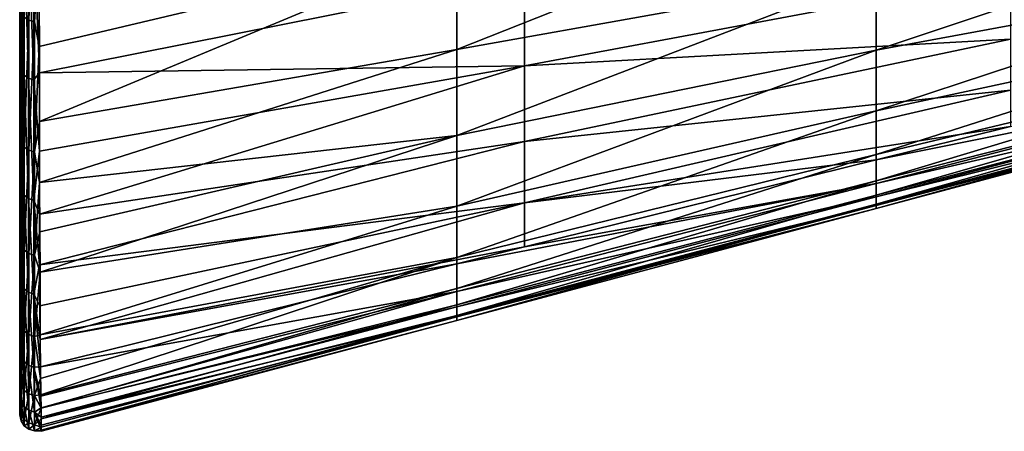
# Model space of a CAD drawing. Header units: metres. Extents: x 59 to 124, y -85 to 86.
# Tile 17 of 186: x 106.1 to 111.84, y -22.96 to -20.57. Entities that reach past the tile are written whole.
import ezdxf

# ---------------------------------------------------------------- set-up
doc = ezdxf.new("R2010")
doc.units = ezdxf.units.M
doc.layers.add('solid_21414500', color=7, linetype='CONTINUOUS')

msp = doc.modelspace()

# ---------------------------------------------------------------- linework, layer by layer
at = {"layer": 'solid_21414500'}
for points in [[(106.126984, -20.552374, 10.231483), (106.153145, -20.570208, 10.240445), (106.153145, -19.675823, 11.85999)], [(106.153145, -19.675823, 11.85999), (106.153145, -20.570208, 10.240445), (106.186104, -19.684875, 11.865445)], [(106.153145, -20.570208, 10.240445), (106.186104, -20.579651, 10.245192), (106.186104, -19.684875, 11.865445)], [(106.186104, -19.684875, 11.865445), (106.186104, -20.579651, 10.245192), (106.21209, -20.187891, 10.990893)], [(108.650543, -20.739901, 9.03312), (111.095047, -20.303404, 9.112076), (111.095047, -19.771172, 10.427661)], [(108.650543, -20.14526, 10.397031), (108.650543, -20.739901, 9.03312), (111.095047, -19.771172, 10.427661)], [(106.099998, -20.468821, 10.243354), (106.099998, -19.83078, 10.746627), (106.099998, -20.982237, 8.27617)], [(106.104294, -19.921093, 10.516327), (106.099998, -20.982237, 8.27617), (106.099998, -19.83078, 10.746627)], [(106.104294, -19.921091, -10.516329), (106.099998, -20.070993, -10.291005), (106.099998, -20.660975, -9.048398)], [(106.104294, -19.921091, -10.516329), (106.099998, -20.660975, -9.048398), (106.104294, -21.048258, -8.025828)], [(106.104294, -21.048258, 8.025827), (106.099998, -20.982237, 8.27617), (106.104294, -19.921093, 10.516327)], [(106.099998, -19.922743, -10.45621), (106.099998, -21.037743, -7.978935), (106.099998, -19.922743, 10.45621)], [(106.099998, -21.037743, -7.978935), (106.099998, -21.037743, 7.978935), (106.099998, -19.922743, 10.45621)], [(106.099998, -19.922743, -10.45621), (106.116806, -19.922743, -10.456306), (106.116806, -21.037971, -7.978332)], [(106.099998, -19.922743, -10.45621), (106.116806, -21.037971, -7.978332), (106.099998, -21.037743, -7.978935)], [(106.099998, -21.037743, 7.978935), (106.116806, -21.037971, 7.978332), (106.116806, -19.922743, 10.456306)], [(106.099998, -21.037743, 7.978935), (106.116806, -19.922743, 10.456306), (106.099998, -19.922743, 10.45621)], [(106.104294, -19.921091, -10.516329), (106.104294, -21.048258, -8.025828), (106.116806, -19.922743, -10.456306)], [(106.104294, -21.048258, 8.025827), (106.104294, -19.921093, 10.516327), (106.116806, -19.922743, 10.456306)], [(106.104294, -21.048258, -8.025828), (106.116806, -21.037971, -7.978332), (106.116806, -19.922743, -10.456306)], [(106.104294, -21.048258, 8.025827), (106.116806, -19.922743, 10.456306), (106.116806, -21.037971, 7.978332)], [(111.095047, -20.744255, 7.737999), (113.539551, -20.290998, 7.705329), (113.539551, -19.928656, 8.999671)], [(111.095047, -20.303404, 9.112076), (111.095047, -20.744255, 7.737999), (113.539551, -19.928656, 8.999671)], [(106.099998, -20.081758, -10.97769), (106.107742, -20.015228, -11.177333), (106.107742, -20.864923, -9.511424)], [(106.107742, -20.015228, -11.177333), (106.125877, -20.039557, -11.192616), (106.125877, -20.890577, -9.524324)], [(106.107742, -20.864923, -9.511424), (106.107742, -20.015228, -11.177333), (106.125877, -20.890577, -9.524324)], [(106.125877, -20.039557, -11.192616), (106.151054, -20.056183, -11.20374), (106.151054, -20.908226, -9.533685)], [(106.125877, -20.890577, -9.524324), (106.125877, -20.039557, -11.192616), (106.151054, -20.908226, -9.533685)], [(106.099998, -20.070993, -10.291005), (106.099998, -20.081758, -10.97769), (106.099998, -20.642868, -9.892281)], [(106.099998, -20.660975, -9.048398), (106.099998, -20.070993, -10.291005), (106.099998, -20.642868, -9.892281)], [(106.099998, -20.642868, -9.892281), (106.099998, -20.081758, -10.97769), (106.107742, -20.864923, -9.511424)], [(106.151054, -20.056183, -11.20374), (106.182564, -20.065176, -11.210723), (106.182564, -20.91794, -9.539519)], [(106.151054, -20.908226, -9.533685), (106.151054, -20.056183, -11.20374), (106.182564, -20.91794, -9.539519)], [(106.182564, -20.065176, -11.210723), (106.214317, -20.323366, -10.738802), (106.216072, -20.876534, -9.628573)], [(106.182564, -20.91794, -9.539519), (106.182564, -20.065176, -11.210723), (106.216072, -20.876534, -9.628573)], [(106.21209, -20.187891, 10.990893), (106.213524, -20.722252, 9.95612), (108.650543, -20.14526, 10.397031)], [(106.213524, -20.722252, 9.95612), (106.214996, -21.159225, 8.991438), (108.650543, -20.14526, 10.397031)], [(106.214996, -21.159225, 8.991438), (108.650543, -20.739901, 9.03312), (108.650543, -20.14526, 10.397031)], [(106.186104, -20.579651, 10.245192), (106.213524, -20.722252, 9.95612), (106.21209, -20.187891, 10.990893)], [(106.216072, -20.876534, -9.628573), (106.214317, -20.323366, -10.738802), (109.043533, -20.312901, -9.90611)], [(106.216072, -20.876534, -9.628573), (109.043533, -20.312901, -9.90611), (109.043533, -20.834997, -8.603311)], [(108.650543, -21.242277, 7.591511), (111.095047, -20.744255, 7.737999), (111.095047, -20.303404, 9.112076)], [(108.650543, -20.739901, 9.03312), (108.650543, -21.242277, 7.591511), (111.095047, -20.303404, 9.112076)], [(109.043533, -20.834997, -8.603311), (111.878052, -20.306108, -8.7161), (111.878052, -20.68082, -7.421527)], [(109.043533, -20.834997, -8.603311), (109.043533, -20.312901, -9.90611), (111.878052, -20.306108, -8.7161)], [(111.095047, -21.097338, 6.315859), (113.539551, -20.572376, 6.385228), (113.539551, -20.290998, 7.705329)], [(111.095047, -20.744255, 7.737999), (111.095047, -21.097338, 6.315859), (113.539551, -20.290998, 7.705329)], [(106.099998, -20.975901, 9.168501), (106.099998, -20.468821, 10.243354), (106.099998, -20.982237, 8.27617)], [(106.108078, -20.526449, 10.218452), (106.099998, -20.468821, 10.243354), (106.099998, -20.975901, 9.168501)], [(106.108078, -20.526449, 10.218452), (106.099998, -20.975901, 9.168501), (106.108078, -21.282082, 8.53388)], [(106.108078, -20.526449, 10.218452), (106.108078, -21.282082, 8.53388), (106.126984, -20.552374, 10.231483)], [(106.108078, -21.282082, 8.53388), (106.126984, -21.309069, 8.544537), (106.126984, -20.552374, 10.231483)], [(106.126984, -20.552374, 10.231483), (106.126984, -21.309069, 8.544537), (106.153145, -20.570208, 10.240445)], [(106.126984, -21.309069, 8.544537), (106.153145, -21.327635, 8.551867), (106.153145, -20.570208, 10.240445)], [(106.153145, -20.570208, 10.240445), (106.153145, -21.327635, 8.551867), (106.186104, -20.579651, 10.245192)], [(106.153145, -21.327635, 8.551867), (106.186104, -21.337465, 8.555749), (106.186104, -20.579651, 10.245192)], [(106.186104, -20.579651, 10.245192), (106.186104, -21.337465, 8.555749), (106.213524, -20.722252, 9.95612)], [(111.095047, -21.353037, 4.937281), (113.539551, -20.770374, 5.076142), (113.539551, -20.572376, 6.385228)], [(111.095047, -21.097338, 6.315859), (111.095047, -21.353037, 4.937281), (113.539551, -20.572376, 6.385228)], [(106.099998, -21.12121, -8.82749), (106.099998, -20.642868, -9.892281), (106.107742, -20.864923, -9.511424)], [(106.099998, -20.660975, -9.048398), (106.099998, -20.642868, -9.892281), (106.099998, -21.12121, -8.82749)], [(106.099998, -21.174076, -7.77223), (106.099998, -20.660975, -9.048398), (106.099998, -21.12121, -8.82749)], [(106.104294, -21.048258, -8.025828), (106.099998, -20.660975, -9.048398), (106.099998, -21.174076, -7.77223)], [(106.186104, -21.337465, 8.555749), (106.214996, -21.159225, 8.991438), (106.213524, -20.722252, 9.95612)], [(109.043533, -21.276424, -7.225882), (111.878052, -20.68082, -7.421527), (111.878052, -20.977547, -6.101827)], [(109.043533, -21.276424, -7.225882), (109.043533, -20.834997, -8.603311), (111.878052, -20.68082, -7.421527)], [(106.214996, -21.159225, 8.991438), (106.216339, -21.514723, 8.088647), (108.650543, -20.739901, 9.03312)], [(106.216339, -21.514723, 8.088647), (108.650543, -21.242277, 7.591511), (108.650543, -20.739901, 9.03312)], [(108.650543, -21.652491, 6.083845), (111.095047, -21.097338, 6.315859), (111.095047, -20.744255, 7.737999)], [(108.650543, -21.242277, 7.591511), (108.650543, -21.652491, 6.083845), (111.095047, -20.744255, 7.737999)], [(111.095047, -21.505554, 3.686533), (113.539551, -20.887478, 3.806843), (113.539551, -20.770374, 5.076142)], [(111.095047, -21.353037, 4.937281), (111.095047, -21.505554, 3.686533), (113.539551, -20.770374, 5.076142)], [(106.215782, -21.700264, -7.558545), (109.043533, -20.834997, -8.603311), (109.043533, -21.276424, -7.225882)], [(106.215782, -21.700264, -7.558545), (106.215927, -21.332235, -8.566789), (109.043533, -20.834997, -8.603311)], [(106.215927, -21.332235, -8.566789), (106.216072, -20.876534, -9.628573), (109.043533, -20.834997, -8.603311)], [(106.099998, -21.12121, -8.82749), (106.107742, -20.864923, -9.511424), (106.107742, -21.562716, -7.776515)], [(106.107742, -20.864923, -9.511424), (106.125877, -20.890577, -9.524324), (106.125877, -21.589575, -7.786643)], [(106.107742, -21.562716, -7.776515), (106.107742, -20.864923, -9.511424), (106.125877, -21.589575, -7.786643)], [(106.125877, -20.890577, -9.524324), (106.151054, -20.908226, -9.533685), (106.151054, -21.608145, -7.793953)], [(106.125877, -21.589575, -7.786643), (106.125877, -20.890577, -9.524324), (106.151054, -21.608145, -7.793953)], [(106.182564, -20.91794, -9.539519), (106.216072, -20.876534, -9.628573), (106.215927, -21.332235, -8.566789)], [(111.095047, -21.588247, 2.509883), (113.539551, -20.952909, 2.556676), (113.539551, -20.887478, 3.806843)], [(111.095047, -21.505554, 3.686533), (111.095047, -21.588247, 2.509883), (113.539551, -20.887478, 3.806843)], [(111.095047, -21.52158, -3.503823), (113.539551, -20.891367, -3.748979), (113.539551, -20.955294, -2.498845)], [(111.095047, -21.382887, -4.736403), (111.878052, -21.188953, -4.826188), (113.539551, -20.891367, -3.748979)], [(111.095047, -21.52158, -3.503823), (111.095047, -21.382887, -4.736403), (113.539551, -20.891367, -3.748979)], [(106.151054, -20.908226, -9.533685), (106.182564, -20.91794, -9.539519), (106.182564, -21.618498, -7.798461)], [(106.151054, -21.608145, -7.793953), (106.151054, -20.908226, -9.533685), (106.182564, -21.618498, -7.798461)], [(106.182564, -21.618498, -7.798461), (106.182564, -20.91794, -9.539519), (106.215927, -21.332235, -8.566789)], [(111.095047, -21.642326, 1.314603), (113.539551, -20.996161, 1.297307), (113.539551, -20.952909, 2.556676)], [(111.095047, -21.588247, 2.509883), (111.095047, -21.642326, 1.314603), (113.539551, -20.952909, 2.556676)], [(111.095047, -21.597857, -2.329002), (113.539551, -20.955294, -2.498845), (113.539551, -20.997635, -1.238939)], [(111.095047, -21.597857, -2.329002), (111.095047, -21.52158, -3.503823), (113.539551, -20.955294, -2.498845)], [(106.099998, -21.386423, 8.148248), (106.099998, -20.975901, 9.168501), (106.099998, -20.982237, 8.27617)], [(106.108078, -21.282082, 8.53388), (106.099998, -20.975901, 9.168501), (106.099998, -21.386423, 8.148248)], [(106.099998, -21.386423, 8.148248), (106.099998, -20.982237, 8.27617), (106.099998, -21.82782, 5.682965)], [(106.104294, -21.048258, 8.025827), (106.099998, -21.82782, 5.682965), (106.099998, -20.982237, 8.27617)], [(109.043533, -21.633572, -5.815216), (111.878052, -20.977547, -6.101827), (111.878052, -21.188953, -4.826188)], [(109.043533, -21.633572, -5.815216), (109.043533, -21.276424, -7.225882), (111.878052, -20.977547, -6.101827)], [(111.095047, -21.666395, 0.093985), (113.539551, -21.01392, 0.029264), (113.539551, -20.996161, 1.297307)], [(111.095047, -21.642326, 1.314603), (111.095047, -21.666395, 0.093985), (113.539551, -20.996161, 1.297307)], [(111.095047, -21.648375, -1.128396), (113.539551, -20.997635, -1.238939), (113.539551, -21.01392, 0.029264)], [(111.095047, -21.648375, -1.128396), (111.095047, -21.597857, -2.329002), (113.539551, -20.997635, -1.238939)], [(111.095047, -21.666395, 0.093985), (111.095047, -21.648375, -1.128396), (113.539551, -21.01392, 0.029264)], [(106.099998, -21.037743, -7.978935), (106.099998, -21.846195, -5.384588), (106.099998, -21.037743, 7.978935)], [(106.099998, -21.846195, -5.384588), (106.099998, -21.846195, 5.384588), (106.099998, -21.037743, 7.978935)], [(106.099998, -21.037743, -7.978935), (106.116806, -21.037971, -7.978332), (106.116806, -21.846188, -5.384615)], [(106.099998, -21.037743, -7.978935), (106.116806, -21.846188, -5.384615), (106.099998, -21.846195, -5.384588)], [(106.099998, -21.846195, 5.384588), (106.116806, -21.037971, 7.978332), (106.099998, -21.037743, 7.978935)], [(106.099998, -21.846195, 5.384588), (106.116806, -21.846188, 5.384615), (106.116806, -21.037971, 7.978332)], [(106.104294, -21.048258, -8.025828), (106.099998, -21.174076, -7.77223), (106.099998, -21.60865, -6.466453)], [(106.104294, -21.048258, -8.025828), (106.099998, -21.60865, -6.466453), (106.104294, -21.865446, -5.417133)], [(106.104294, -21.865446, 5.417131), (106.099998, -21.82782, 5.682965), (106.104294, -21.048258, 8.025827)], [(106.104294, -21.865446, -5.417133), (106.116806, -21.846188, -5.384615), (106.116806, -21.037971, -7.978332)], [(106.104294, -21.048258, -8.025828), (106.104294, -21.865446, -5.417133), (106.116806, -21.037971, -7.978332)], [(106.104294, -21.865446, 5.417131), (106.116806, -21.037971, 7.978332), (106.116806, -21.846188, 5.384615)], [(106.104294, -21.865446, 5.417131), (106.104294, -21.048258, 8.025827), (106.116806, -21.037971, 7.978332)], [(106.099998, -21.526918, -7.761225), (106.099998, -21.12121, -8.82749), (106.107742, -21.562716, -7.776515)], [(106.099998, -21.174076, -7.77223), (106.099998, -21.12121, -8.82749), (106.099998, -21.526918, -7.761225)], [(108.650543, -21.953196, 4.656981), (111.095047, -21.353037, 4.937281), (111.095047, -21.097338, 6.315859)], [(108.650543, -21.652491, 6.083845), (108.650543, -21.953196, 4.656981), (111.095047, -21.097338, 6.315859)], [(106.099998, -21.174076, -7.77223), (106.099998, -21.526918, -7.761225), (106.099998, -21.895481, -6.603305)], [(106.099998, -21.60865, -6.466453), (106.099998, -21.174076, -7.77223), (106.099998, -21.895481, -6.603305)], [(106.186104, -21.337465, 8.555749), (106.216339, -21.514723, 8.088647), (106.214996, -21.159225, 8.991438)], [(109.043533, -21.633572, -5.815216), (111.878052, -21.188953, -4.826188), (111.095047, -21.382887, -4.736403)], [(106.216339, -21.514723, 8.088647), (106.217491, -21.802382, 7.247048), (108.650543, -21.242277, 7.591511)], [(106.217491, -21.802382, 7.247048), (106.218498, -22.038618, 6.462299), (108.650543, -21.242277, 7.591511)], [(106.218498, -22.038618, 6.462299), (108.650543, -21.652491, 6.083845), (108.650543, -21.242277, 7.591511)], [(106.108078, -21.282082, 8.53388), (106.099998, -21.386423, 8.148248), (106.099998, -21.722267, 7.175314)], [(106.108078, -21.282082, 8.53388), (106.099998, -21.722267, 7.175314), (106.108078, -21.882502, 6.787969)], [(106.108078, -21.282082, 8.53388), (106.108078, -21.882502, 6.787969), (106.126984, -21.309069, 8.544537)], [(106.216431, -21.995195, -6.612839), (106.215782, -21.700264, -7.558545), (109.043533, -21.276424, -7.225882)], [(106.216431, -21.995195, -6.612839), (109.043533, -21.276424, -7.225882), (109.043533, -21.633572, -5.815216)], [(106.108078, -21.882502, 6.787969), (106.126984, -21.910301, 6.796275), (106.126984, -21.309069, 8.544537)], [(106.126984, -21.309069, 8.544537), (106.126984, -21.910301, 6.796275), (106.153145, -21.327635, 8.551867)], [(106.126984, -21.910301, 6.796275), (106.153145, -21.929426, 6.80199), (106.153145, -21.327635, 8.551867)], [(106.153145, -21.327635, 8.551867), (106.153145, -21.929426, 6.80199), (106.186104, -21.337465, 8.555749)], [(106.153145, -21.929426, 6.80199), (106.186104, -21.939552, 6.805016), (106.186104, -21.337465, 8.555749)], [(106.182564, -21.618498, -7.798461), (106.215927, -21.332235, -8.566789), (106.215782, -21.700264, -7.558545)], [(106.186104, -21.337465, 8.555749), (106.186104, -21.939552, 6.805016), (106.216339, -21.514723, 8.088647)], [(108.650543, -22.132019, 3.446121), (111.095047, -21.505554, 3.686533), (111.095047, -21.353037, 4.937281)], [(108.650543, -21.953196, 4.656981), (108.650543, -22.132019, 3.446121), (111.095047, -21.353037, 4.937281)], [(106.099998, -21.722267, 7.175314), (106.099998, -21.386423, 8.148248), (106.099998, -21.82782, 5.682965)], [(109.043533, -21.891001, -4.501163), (111.095047, -21.382887, -4.736403), (111.095047, -21.52158, -3.503823)], [(109.043533, -21.633572, -5.815216), (111.095047, -21.382887, -4.736403), (109.043533, -21.891001, -4.501163)], [(106.099998, -21.526918, -7.761225), (106.107742, -21.562716, -7.776515), (106.107742, -22.107647, -5.98757)], [(106.099998, -21.895481, -6.603305), (106.099998, -21.526918, -7.761225), (106.107742, -22.107647, -5.98757)], [(106.186104, -21.939552, 6.805016), (106.217491, -21.802382, 7.247048), (106.216339, -21.514723, 8.088647)], [(108.650543, -22.227894, 2.360414), (111.095047, -21.588247, 2.509883), (111.095047, -21.505554, 3.686533)], [(108.650543, -22.132019, 3.446121), (108.650543, -22.227894, 2.360414), (111.095047, -21.505554, 3.686533)], [(108.650543, -22.150667, -3.2758), (111.095047, -21.52158, -3.503823), (111.095047, -21.597857, -2.329002)], [(108.650543, -21.988337, -4.4561), (109.043533, -21.891001, -4.501163), (111.095047, -21.52158, -3.503823)], [(108.650543, -22.150667, -3.2758), (108.650543, -21.988337, -4.4561), (111.095047, -21.52158, -3.503823)], [(106.107742, -21.562716, -7.776515), (106.125877, -21.589575, -7.786643), (106.125877, -22.135279, -5.995312)], [(106.107742, -22.107647, -5.98757), (106.107742, -21.562716, -7.776515), (106.125877, -22.135279, -5.995312)], [(106.125877, -21.589575, -7.786643), (106.151054, -21.608145, -7.793953), (106.151054, -22.154448, -6.000832)], [(106.125877, -22.135279, -5.995312), (106.125877, -21.589575, -7.786643), (106.151054, -22.154448, -6.000832)], [(108.650543, -22.290777, 1.245431), (111.095047, -21.642326, 1.314603), (111.095047, -21.588247, 2.509883)], [(108.650543, -22.227894, 2.360414), (108.650543, -22.290777, 1.245431), (111.095047, -21.588247, 2.509883)], [(106.099998, -21.60865, -6.466453), (106.099998, -21.895481, -6.603305), (106.099998, -22.2181, -5.399821)], [(106.099998, -21.9631, -5.135353), (106.099998, -21.60865, -6.466453), (106.099998, -22.2181, -5.399821)], [(106.104294, -21.865446, -5.417133), (106.099998, -21.60865, -6.466453), (106.099998, -21.9631, -5.135353)], [(106.151054, -21.608145, -7.793953), (106.182564, -21.618498, -7.798461), (106.182564, -22.165218, -6.004142)], [(106.151054, -22.154448, -6.000832), (106.151054, -21.608145, -7.793953), (106.182564, -22.165218, -6.004142)], [(106.182564, -21.618498, -7.798461), (106.215782, -21.700264, -7.558545), (106.216431, -21.995195, -6.612839)], [(106.182564, -22.165218, -6.004142), (106.182564, -21.618498, -7.798461), (106.216431, -21.995195, -6.612839)], [(106.217346, -22.234205, -5.738501), (106.216431, -21.995195, -6.612839), (109.043533, -21.633572, -5.815216)], [(106.218987, -22.430511, -4.927565), (106.217346, -22.234205, -5.738501), (109.043533, -21.633572, -5.815216)], [(106.218987, -22.430511, -4.927565), (109.043533, -21.633572, -5.815216), (109.043533, -21.891001, -4.501163)], [(108.650543, -22.239023, -2.193426), (111.095047, -21.597857, -2.329002), (111.095047, -21.648375, -1.128396)], [(108.650543, -22.239023, -2.193426), (108.650543, -22.150667, -3.2758), (111.095047, -21.597857, -2.329002)], [(108.650543, -22.318977, 0.089276), (111.095047, -21.666395, 0.093985), (111.095047, -21.642326, 1.314603)], [(108.650543, -22.290777, 1.245431), (108.650543, -22.318977, 0.089276), (111.095047, -21.642326, 1.314603)], [(108.650543, -22.29785, -1.069765), (111.095047, -21.648375, -1.128396), (111.095047, -21.666395, 0.093985)], [(108.650543, -22.29785, -1.069765), (108.650543, -22.239023, -2.193426), (111.095047, -21.648375, -1.128396)], [(106.218498, -22.038618, 6.462299), (106.220314, -22.403484, 5.046116), (108.650543, -21.652491, 6.083845)], [(106.220314, -22.403484, 5.046116), (108.650543, -21.953196, 4.656981), (108.650543, -21.652491, 6.083845)], [(108.650543, -22.318977, 0.089276), (108.650543, -22.29785, -1.069765), (111.095047, -21.666395, 0.093985)], [(106.099998, -21.995434, 6.254722), (106.099998, -21.722267, 7.175314), (106.099998, -21.82782, 5.682965)], [(106.108078, -21.882502, 6.787969), (106.099998, -21.722267, 7.175314), (106.099998, -21.995434, 6.254722)], [(106.186104, -21.939552, 6.805016), (106.218498, -22.038618, 6.462299), (106.217491, -21.802382, 7.247048)], [(106.099998, -22.405586, 4.590025), (106.099998, -21.82782, 5.682965), (106.099998, -22.353832, 3.008895)], [(106.104294, -21.865446, 5.417131), (106.099998, -22.353832, 3.008895), (106.099998, -21.82782, 5.682965)], [(106.099998, -22.405586, 4.590025), (106.099998, -21.995434, 6.254722), (106.099998, -21.82782, 5.682965)], [(106.099998, -21.846195, -5.384588), (106.116806, -21.846188, -5.384615), (106.116806, -22.335907, -2.71242)], [(106.099998, -22.335999, 2.711673), (106.116806, -22.335907, 2.71242), (106.116806, -21.846188, 5.384615)], [(106.099998, -22.335999, 2.711673), (106.116806, -21.846188, 5.384615), (106.099998, -21.846195, 5.384588)], [(106.099998, -21.846195, -5.384588), (106.099998, -22.335999, -2.711673), (106.099998, -21.846195, 5.384588)], [(106.099998, -22.335999, -2.711673), (106.099998, -22.335999, 2.711673), (106.099998, -21.846195, 5.384588)], [(106.099998, -21.846195, -5.384588), (106.116806, -22.335907, -2.71242), (106.099998, -22.335999, -2.711673)], [(106.104294, -21.865446, -5.417133), (106.099998, -21.9631, -5.135353), (106.099998, -22.235441, -3.785876)], [(106.104294, -21.865446, -5.417133), (106.099998, -22.235441, -3.785876), (106.104294, -22.360622, -2.728659)], [(106.104294, -22.360624, 2.728658), (106.099998, -22.353832, 3.008895), (106.104294, -21.865446, 5.417131)], [(106.104294, -22.360622, -2.728659), (106.116806, -22.335907, -2.71242), (106.116806, -21.846188, -5.384615)], [(106.104294, -21.865446, -5.417133), (106.104294, -22.360622, -2.728659), (106.116806, -21.846188, -5.384615)], [(106.104294, -22.360624, 2.728658), (106.116806, -21.846188, 5.384615), (106.116806, -22.335907, 2.71242)], [(106.104294, -22.360624, 2.728658), (106.104294, -21.865446, 5.417131), (106.116806, -21.846188, 5.384615)], [(106.108078, -21.882502, 6.787969), (106.099998, -21.995434, 6.254722), (106.108078, -22.353638, 5.002702)], [(106.099998, -22.2181, -5.399821), (106.099998, -21.895481, -6.603305), (106.107742, -22.107647, -5.98757)], [(106.108078, -21.882502, 6.787969), (106.108078, -22.353638, 5.002702), (106.126984, -21.910301, 6.796275)], [(106.108078, -22.353638, 5.002702), (106.126984, -22.381908, 5.009229), (106.126984, -21.910301, 6.796275)], [(106.126984, -21.910301, 6.796275), (106.126984, -22.381908, 5.009229), (106.153145, -21.929426, 6.80199)], [(106.126984, -22.381908, 5.009229), (106.153145, -22.401358, 5.01372), (106.153145, -21.929426, 6.80199)], [(106.153145, -21.929426, 6.80199), (106.153145, -22.401358, 5.01372), (106.186104, -21.939552, 6.805016)], [(106.218987, -22.430511, -4.927565), (109.043533, -21.891001, -4.501163), (108.650543, -21.988337, -4.4561)], [(106.099998, -21.9631, -5.135353), (106.099998, -22.2181, -5.399821), (106.099998, -22.494051, -4.158747)], [(106.099998, -22.235441, -3.785876), (106.099998, -21.9631, -5.135353), (106.099998, -22.494051, -4.158747)], [(106.153145, -22.401358, 5.01372), (106.186104, -22.411655, 5.016098), (106.186104, -21.939552, 6.805016)], [(106.182564, -22.165218, -6.004142), (106.216431, -21.995195, -6.612839), (106.217346, -22.234205, -5.738501)], [(106.186104, -21.939552, 6.805016), (106.186104, -22.411655, 5.016098), (106.218498, -22.038618, 6.462299)], [(106.218987, -22.430511, -4.927565), (108.650543, -21.988337, -4.4561), (106.221611, -22.589931, -4.17758)], [(106.220314, -22.403484, 5.046116), (106.222313, -22.657639, 3.81515), (108.650543, -21.953196, 4.656981)], [(106.221611, -22.589931, -4.17758), (108.650543, -21.988337, -4.4561), (108.650543, -22.150667, -3.2758)], [(106.222313, -22.657639, 3.81515), (106.223465, -22.752888, 3.215503), (108.650543, -21.953196, 4.656981)], [(106.223465, -22.752888, 3.215503), (108.650543, -22.132019, 3.446121), (108.650543, -21.953196, 4.656981)], [(106.108078, -22.353638, 5.002702), (106.099998, -21.995434, 6.254722), (106.099998, -22.405586, 4.590025)], [(106.186104, -22.411655, 5.016098), (106.220314, -22.403484, 5.046116), (106.218498, -22.038618, 6.462299)], [(106.099998, -22.2181, -5.399821), (106.107742, -22.107647, -5.98757), (106.106781, -22.529615, -4.165735)], [(106.124161, -22.558424, -4.171395), (106.106781, -22.529615, -4.165735), (106.107742, -22.107647, -5.98757)], [(106.107742, -22.107647, -5.98757), (106.125877, -22.135279, -5.995312), (106.124161, -22.558424, -4.171395)], [(106.149536, -22.578964, -4.175431), (106.124161, -22.558424, -4.171395), (106.125877, -22.135279, -5.995312)], [(106.125877, -22.135279, -5.995312), (106.151054, -22.154448, -6.000832), (106.149536, -22.578964, -4.175431)], [(106.149536, -22.578964, -4.175431), (106.151054, -22.154448, -6.000832), (106.182571, -22.590897, -4.177775)], [(106.151054, -22.154448, -6.000832), (106.182564, -22.165218, -6.004142), (106.182571, -22.590897, -4.177775)], [(106.182564, -22.165218, -6.004142), (106.218987, -22.430511, -4.927565), (106.221611, -22.589931, -4.17758)], [(106.182571, -22.590897, -4.177775), (106.182564, -22.165218, -6.004142), (106.221611, -22.589931, -4.17758)], [(106.182564, -22.165218, -6.004142), (106.217346, -22.234205, -5.738501), (106.218987, -22.430511, -4.927565)], [(106.223587, -22.760817, -3.158036), (106.221611, -22.589931, -4.17758), (108.650543, -22.150667, -3.2758)], [(106.223465, -22.752888, 3.215503), (106.224525, -22.831049, 2.557194), (108.650543, -22.132019, 3.446121)], [(106.22438, -22.828466, -2.583386), (106.223587, -22.760817, -3.158036), (108.650543, -22.150667, -3.2758)], [(106.22438, -22.828466, -2.583386), (108.650543, -22.150667, -3.2758), (108.650543, -22.239023, -2.193426)], [(106.224525, -22.831049, 2.557194), (108.650543, -22.227894, 2.360414), (108.650543, -22.132019, 3.446121)], [(106.106781, -22.529615, -4.165735), (106.099998, -22.494051, -4.158747), (106.099998, -22.2181, -5.399821)], [(106.099998, -22.606979, -3.529894), (106.099998, -22.235441, -3.785876), (106.099998, -22.494051, -4.158747)], [(106.099998, -22.696423, -2.894281), (106.099998, -22.424702, -2.424969), (106.099998, -22.235441, -3.785876)], [(106.104294, -22.360622, -2.728659), (106.099998, -22.235441, -3.785876), (106.099998, -22.424702, -2.424969)], [(106.099998, -22.606979, -3.529894), (106.099998, -22.696423, -2.894281), (106.099998, -22.235441, -3.785876)], [(106.225021, -22.882656, -1.964669), (106.22438, -22.828466, -2.583386), (108.650543, -22.239023, -2.193426)], [(106.224525, -22.831049, 2.557194), (106.225334, -22.892229, 1.837355), (108.650543, -22.227894, 2.360414)], [(106.225021, -22.882656, -1.964669), (108.650543, -22.239023, -2.193426), (108.650543, -22.29785, -1.069765)], [(106.225334, -22.892229, 1.837355), (108.650543, -22.290777, 1.245431), (108.650543, -22.227894, 2.360414)], [(106.099998, -22.335999, -2.711673), (106.116806, -22.335907, -2.71242), (106.116806, -22.5)], [(106.099998, -22.499954), (106.116806, -22.5), (106.116806, -22.335907, 2.71242)], [(106.099998, -22.499954), (106.116806, -22.335907, 2.71242), (106.099998, -22.335999, 2.711673)], [(106.099998, -22.335999, -2.711673), (106.099998, -22.499954), (106.099998, -22.335999, 2.711673)], [(106.099998, -22.335999, -2.711673), (106.116806, -22.5), (106.099998, -22.499954)], [(106.104294, -22.526497, -0.000001), (106.116806, -22.5), (106.116806, -22.335907, -2.71242)], [(106.104294, -22.360622, -2.728659), (106.104294, -22.526497, -0.000001), (106.116806, -22.335907, -2.71242)], [(106.104294, -22.360624, 2.728658), (106.116806, -22.335907, 2.71242), (106.116806, -22.5)], [(106.225494, -22.928394, -1.28187), (106.225021, -22.882656, -1.964669), (108.650543, -22.29785, -1.069765)], [(106.225334, -22.892229, 1.837355), (106.225754, -22.940287, 1.050309), (108.650543, -22.290777, 1.245431)], [(106.225792, -22.958912, -0.550322), (106.225494, -22.928394, -1.28187), (108.650543, -22.29785, -1.069765)], [(106.225754, -22.940287, 1.050309), (106.225891, -22.964941, 0.241653), (108.650543, -22.290777, 1.245431)], [(106.225792, -22.958912, -0.550322), (108.650543, -22.29785, -1.069765), (108.650543, -22.318977, 0.089276)], [(106.225891, -22.964941, 0.241653), (106.225792, -22.958912, -0.550322), (108.650543, -22.318977, 0.089276)], [(106.225891, -22.964941, 0.241653), (108.650543, -22.318977, 0.089276), (108.650543, -22.290777, 1.245431)], [(106.108078, -22.353638, 5.002702), (106.099998, -22.405586, 4.590025), (106.108078, -22.698395, 3.188897)], [(106.099998, -22.790874, 1.900046), (106.099998, -22.353832, 3.008895), (106.099998, -22.553406, 0.306046)], [(106.104294, -22.360624, 2.728658), (106.099998, -22.553406, 0.306046), (106.099998, -22.353832, 3.008895)], [(106.099998, -22.663366, 3.147852), (106.099998, -22.405586, 4.590025), (106.099998, -22.353832, 3.008895)], [(106.099998, -22.790874, 1.900046), (106.099998, -22.663366, 3.147852), (106.099998, -22.353832, 3.008895)], [(106.104294, -22.360622, -2.728659), (106.099998, -22.424702, -2.424969), (106.104294, -22.526497, -0.000001)], [(106.104294, -22.526497, -0.000001), (106.099998, -22.553406, 0.306046), (106.104294, -22.360624, 2.728658)], [(106.104294, -22.526497, -0.000001), (106.104294, -22.360624, 2.728658), (106.116806, -22.5)], [(106.108078, -22.353638, 5.002702), (106.108078, -22.698395, 3.188897), (106.126984, -22.381908, 5.009229)], [(106.108078, -22.698395, 3.188897), (106.126984, -22.727135, 3.192889), (106.126984, -22.381908, 5.009229)], [(106.126984, -22.381908, 5.009229), (106.126984, -22.727135, 3.192889), (106.153145, -22.401358, 5.01372)], [(106.108078, -22.698395, 3.188897), (106.099998, -22.405586, 4.590025), (106.099998, -22.663366, 3.147852)], [(106.099998, -22.869261, -0.116072), (106.099998, -22.553406, 0.306046), (106.099998, -22.424702, -2.424969)], [(106.104294, -22.526497, -0.000001), (106.099998, -22.424702, -2.424969), (106.099998, -22.553406, 0.306046)], [(106.099998, -22.849421, -0.920363), (106.099998, -22.869261, -0.116072), (106.099998, -22.424702, -2.424969)], [(106.099998, -22.810688, -1.617904), (106.099998, -22.849421, -0.920363), (106.099998, -22.424702, -2.424969)], [(106.099998, -22.761196, -2.260272), (106.099998, -22.810688, -1.617904), (106.099998, -22.424702, -2.424969)], [(106.099998, -22.696423, -2.894281), (106.099998, -22.761196, -2.260272), (106.099998, -22.424702, -2.424969)], [(106.126984, -22.727135, 3.192889), (106.153145, -22.746904, 3.195635), (106.153145, -22.401358, 5.01372)], [(106.153145, -22.401358, 5.01372), (106.153145, -22.746904, 3.195635), (106.186104, -22.411655, 5.016098)], [(106.153145, -22.746904, 3.195635), (106.186104, -22.757374, 3.197089), (106.186104, -22.411655, 5.016098)], [(106.186104, -22.411655, 5.016098), (106.222313, -22.657639, 3.81515), (106.220314, -22.403484, 5.046116)], [(106.186104, -22.411655, 5.016098), (106.186104, -22.757374, 3.197089), (106.222313, -22.657639, 3.81515)], [(106.108078, -22.794048, -2.338872), (106.099998, -22.494051, -4.158747), (106.106781, -22.529615, -4.165735)], [(106.108078, -22.794048, -2.338872), (106.099998, -22.606979, -3.529894), (106.099998, -22.494051, -4.158747)], [(106.099998, -22.853308, 0.820146), (106.099998, -22.790874, 1.900046), (106.099998, -22.553406, 0.306046)], [(106.099998, -22.869261, -0.116072), (106.099998, -22.853308, 0.820146), (106.099998, -22.553406, 0.306046)], [(106.126984, -22.822948, -2.341465), (106.106781, -22.529615, -4.165735), (106.124161, -22.558424, -4.171395)], [(106.108078, -22.794048, -2.338872), (106.106781, -22.529615, -4.165735), (106.126984, -22.822948, -2.341465)], [(106.153145, -22.842829, -2.343249), (106.124161, -22.558424, -4.171395), (106.149536, -22.578964, -4.175431)], [(106.126984, -22.822948, -2.341465), (106.124161, -22.558424, -4.171395), (106.153145, -22.842829, -2.343249)], [(106.108078, -22.794048, -2.338872), (106.099998, -22.696423, -2.894281), (106.099998, -22.606979, -3.529894)], [(106.186104, -22.853355, -2.344194), (106.149536, -22.578964, -4.175431), (106.182571, -22.590897, -4.177775)], [(106.153145, -22.842829, -2.343249), (106.149536, -22.578964, -4.175431), (106.186104, -22.853355, -2.344194)], [(106.182571, -22.590897, -4.177775), (106.221611, -22.589931, -4.17758), (106.223587, -22.760817, -3.158036)], [(106.182571, -22.590897, -4.177775), (106.223587, -22.760817, -3.158036), (106.22438, -22.828466, -2.583386)], [(106.186104, -22.853355, -2.344194), (106.182571, -22.590897, -4.177775), (106.22438, -22.828466, -2.583386)], [(106.108078, -22.698395, 3.188897), (106.099998, -22.663366, 3.147852), (106.099998, -22.790874, 1.900046)], [(106.186104, -22.757374, 3.197089), (106.223465, -22.752888, 3.215503), (106.222313, -22.657639, 3.81515)], [(106.108078, -22.794048, -2.338872), (106.099998, -22.761196, -2.260272), (106.099998, -22.696423, -2.894281)], [(106.108078, -22.698395, 3.188897), (106.099998, -22.790874, 1.900046), (106.108078, -22.867264, 1.350271)], [(106.108078, -22.698395, 3.188897), (106.108078, -22.867264, 1.350271), (106.126984, -22.727135, 3.192889)], [(106.108078, -22.867264, 1.350271), (106.126984, -22.896229, 1.351962), (106.126984, -22.727135, 3.192889)], [(106.126984, -22.727135, 3.192889), (106.126984, -22.896229, 1.351962), (106.153145, -22.746904, 3.195635)], [(106.108078, -22.903231, -0.49569), (106.099998, -22.810688, -1.617904), (106.099998, -22.761196, -2.260272)], [(106.108078, -22.903231, -0.49569), (106.099998, -22.761196, -2.260272), (106.108078, -22.794048, -2.338872)], [(106.108078, -22.867264, 1.350271), (106.099998, -22.790874, 1.900046), (106.099998, -22.853308, 0.820146)], [(106.108078, -22.903231, -0.49569), (106.108078, -22.794048, -2.338872), (106.126984, -22.932238, -0.496396)], [(106.108078, -22.794048, -2.338872), (106.126984, -22.822948, -2.341465), (106.126984, -22.932238, -0.496396)], [(106.126984, -22.896229, 1.351962), (106.153145, -22.916155, 1.353125), (106.153145, -22.746904, 3.195635)], [(106.153145, -22.746904, 3.195635), (106.153145, -22.916155, 1.353125), (106.186104, -22.757374, 3.197089)], [(106.153145, -22.916155, 1.353125), (106.186104, -22.926706, 1.353741), (106.186104, -22.757374, 3.197089)], [(106.186104, -22.757374, 3.197089), (106.224525, -22.831049, 2.557194), (106.223465, -22.752888, 3.215503)], [(106.186104, -22.757374, 3.197089), (106.186104, -22.926706, 1.353741), (106.224525, -22.831049, 2.557194)], [(106.108078, -22.903231, -0.49569), (106.099998, -22.849421, -0.920363), (106.099998, -22.810688, -1.617904)], [(106.108078, -22.903231, -0.49569), (106.099998, -22.869261, -0.116072), (106.099998, -22.849421, -0.920363)], [(106.108078, -22.867264, 1.350271), (106.099998, -22.853308, 0.820146), (106.099998, -22.869261, -0.116072)], [(106.126984, -22.932238, -0.496396), (106.126984, -22.822948, -2.341465), (106.153145, -22.952192, -0.496881)], [(106.126984, -22.822948, -2.341465), (106.153145, -22.842829, -2.343249), (106.153145, -22.952192, -0.496881)], [(106.153145, -22.952192, -0.496881), (106.153145, -22.842829, -2.343249), (106.186104, -22.962759, -0.497138)], [(106.153145, -22.842829, -2.343249), (106.186104, -22.853355, -2.344194), (106.186104, -22.962759, -0.497138)], [(106.186104, -22.853355, -2.344194), (106.22438, -22.828466, -2.583386), (106.225021, -22.882656, -1.964669)], [(106.186104, -22.926706, 1.353741), (106.225334, -22.892229, 1.837355), (106.224525, -22.831049, 2.557194)], [(106.186104, -22.853355, -2.344194), (106.225021, -22.882656, -1.964669), (106.225494, -22.928394, -1.28187)], [(106.186104, -22.853355, -2.344194), (106.225494, -22.928394, -1.28187), (106.225792, -22.958912, -0.550322)], [(106.186104, -22.962759, -0.497138), (106.186104, -22.853355, -2.344194), (106.225792, -22.958912, -0.550322)], [(106.108078, -22.867264, 1.350271), (106.099998, -22.869261, -0.116072), (106.108078, -22.903231, -0.49569)], [(106.108078, -22.867264, 1.350271), (106.108078, -22.903231, -0.49569), (106.126984, -22.896229, 1.351962)], [(106.108078, -22.903231, -0.49569), (106.126984, -22.932238, -0.496396), (106.126984, -22.896229, 1.351962)], [(106.126984, -22.896229, 1.351962), (106.126984, -22.932238, -0.496396), (106.153145, -22.916155, 1.353125)], [(106.186104, -22.926706, 1.353741), (106.225754, -22.940287, 1.050309), (106.225334, -22.892229, 1.837355)], [(106.126984, -22.932238, -0.496396), (106.153145, -22.952192, -0.496881), (106.153145, -22.916155, 1.353125)], [(106.153145, -22.916155, 1.353125), (106.153145, -22.952192, -0.496881), (106.186104, -22.926706, 1.353741)], [(106.153145, -22.952192, -0.496881), (106.186104, -22.962759, -0.497138), (106.186104, -22.926706, 1.353741)], [(106.186104, -22.926706, 1.353741), (106.186104, -22.962759, -0.497138), (106.225754, -22.940287, 1.050309)], [(106.186104, -22.962759, -0.497138), (106.225891, -22.964941, 0.241653), (106.225754, -22.940287, 1.050309)], [(106.186104, -22.962759, -0.497138), (106.225792, -22.958912, -0.550322), (106.225891, -22.964941, 0.241653)]]:
    msp.add_3dface(points, dxfattribs=at)

doc.saveas('drawing.dxf')
